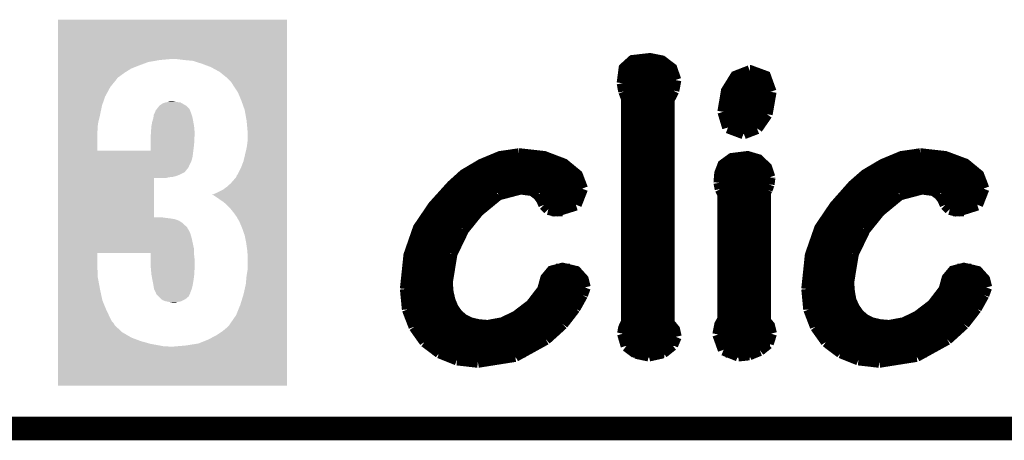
# Model space of a CAD drawing. Extents: x -1.3 to 24.2, y -3.9 to 56.
# Tile 13 of 54: x 11.4 to 17.7, y -3.9 to -1.2. Entities that reach past the tile are written whole.
import ezdxf

# ---------------------------------------------------------------- set-up
doc = ezdxf.new("R2010")
doc.units = 0
doc.layers.add('ETH_WIZ_3_CLICK_V102_GKO', color=9, linetype='CONTINUOUS')
doc.layers.add('ETH_WIZ_3_CLICK_V102_GTO', color=11, linetype='CONTINUOUS')

msp = doc.modelspace()

# ---------------------------------------------------------------- linework, layer by layer
at = {"layer": 'ETH_WIZ_3_CLICK_V102_GKO', "const_width": 0.1524}
msp.add_lwpolyline([(-1.27, -3.81), (21.59, -3.81), (24.13, -1.27)], dxfattribs=at)
at = {"layer": 'ETH_WIZ_3_CLICK_V102_GTO', "const_width": 0.0762}
for points in [[(15.26286, -1.57226), (15.27556, -1.47574), (15.3289, -1.42748), (15.44066, -1.41478), (15.51686, -1.43002), (15.58036, -1.47828), (15.60576, -1.55194)], [(15.27302, -1.48336), (15.58544, -1.48336)], [(15.91564, -1.75768), (15.9385, -1.62306), (15.99692, -1.52908), (16.08836, -1.49352)], [(16.08836, -1.49352), (16.0909, -1.49352), (16.18742, -1.52908), (16.22298, -1.62814)], [(15.26286, -1.55956), (15.60576, -1.55956)], [(15.59306, -1.62052), (15.60576, -1.55194)], [(15.96898, -1.55956), (16.21028, -1.55956)], [(15.26286, -1.57226), (15.27302, -1.6256)], [(15.27302, -1.6256), (15.2908, -1.67132)], [(15.56258, -1.67894), (15.59306, -1.62052)], [(16.19758, -1.77292), (16.22298, -1.62814)], [(15.27556, -1.63576), (15.58798, -1.63576)], [(15.2908, -3.11912), (15.2908, -1.67132)], [(15.56258, -3.12674), (15.56258, -1.67894)], [(15.93342, -1.63576), (16.22298, -1.63576)], [(15.2908, -1.71196), (15.56258, -1.71196)], [(15.91564, -1.75768), (15.94612, -1.85928)], [(15.91818, -1.71196), (16.21536, -1.71196)], [(15.2908, -1.78816), (15.56258, -1.78816)], [(15.91818, -1.78816), (16.18996, -1.78816)], [(16.13408, -1.86436), (16.19758, -1.77292)], [(15.2908, -1.86436), (15.56258, -1.86436)], [(15.94612, -1.85928), (16.04772, -1.89738)], [(15.95374, -1.86436), (16.13408, -1.86436)], [(16.04772, -1.89738), (16.13408, -1.86436)], [(15.2908, -1.94056), (15.56258, -1.94056)], [(13.85824, -2.90576), (13.8811, -2.68732), (13.94206, -2.51206), (14.03858, -2.36982), (14.15796, -2.23774), (14.2367, -2.16662), (14.34846, -2.10058), (14.47038, -2.04978), (14.5923, -2.032)], [(14.5923, -2.032), (14.59484, -2.032), (14.75486, -2.04978), (14.88186, -2.09804), (14.96822, -2.16916), (15.00124, -2.25552)], [(15.2908, -2.01676), (15.56258, -2.01676)], [(15.89024, -2.21742), (15.89532, -2.15646), (15.91564, -2.10312), (15.97152, -2.06248), (16.07312, -2.04978), (16.1417, -2.0701), (16.19504, -2.1209), (16.21536, -2.18186)], [(16.4592, -2.90576), (16.48206, -2.68732), (16.54302, -2.51206), (16.63954, -2.36982), (16.75638, -2.23774), (16.83766, -2.16662), (16.94942, -2.10058), (17.07134, -2.04978), (17.19326, -2.032)], [(17.19326, -2.032), (17.1958, -2.032), (17.35328, -2.04978), (17.48282, -2.09804), (17.56918, -2.16916), (17.6022, -2.25552)], [(14.36116, -2.09296), (14.87424, -2.09296)], [(15.2908, -2.09296), (15.56258, -2.09296)], [(15.92326, -2.09296), (16.16964, -2.09296)], [(16.96212, -2.09296), (17.4752, -2.09296)], [(14.23416, -2.16916), (14.96822, -2.16916)], [(15.2908, -2.16916), (15.56258, -2.16916)], [(15.89278, -2.16916), (16.21536, -2.16916)], [(16.21028, -2.22758), (16.21536, -2.1844)], [(16.21536, -2.1844), (16.21536, -2.18186)], [(16.83512, -2.16916), (17.56918, -2.16916)], [(14.15034, -2.24536), (15.00124, -2.24536)], [(14.45768, -2.29362), (14.60246, -2.25552)], [(14.60246, -2.25552), (14.67866, -2.26568)], [(14.67866, -2.26568), (14.71676, -2.29362)], [(14.9606, -2.35966), (15.00124, -2.25552)], [(15.2908, -2.24536), (15.56258, -2.24536)], [(15.89024, -2.21742), (15.89786, -2.25806)], [(15.89278, -2.24536), (16.2052, -2.24536)], [(15.89786, -2.25806), (15.91564, -2.29362)], [(16.18742, -2.28092), (16.19758, -2.2606)], [(16.19758, -2.2606), (16.21028, -2.22758)], [(16.7513, -2.24536), (17.59966, -2.24536)], [(17.05864, -2.29362), (17.20342, -2.25552)], [(17.20342, -2.25552), (17.27962, -2.26568)], [(17.27962, -2.26568), (17.31772, -2.29362)], [(17.56156, -2.35966), (17.6022, -2.25552)], [(14.07922, -2.32156), (14.4145, -2.32156)], [(14.32814, -2.4003), (14.45768, -2.29362)], [(14.71676, -2.29362), (14.73962, -2.3241)], [(14.73708, -2.32156), (14.986, -2.32156)], [(14.73962, -2.3241), (14.75486, -2.35966)], [(15.2908, -2.32156), (15.56258, -2.32156)], [(15.88262, -3.2004), (15.89532, -3.1369), (15.91564, -3.10134), (15.91564, -2.29362)], [(15.91564, -2.32156), (16.18742, -2.32156)], [(16.18742, -3.11404), (16.18742, -2.28092)], [(16.68018, -2.32156), (17.01546, -2.32156)], [(16.9291, -2.4003), (17.05864, -2.29362)], [(17.31772, -2.29362), (17.34058, -2.3241)], [(17.33804, -2.32156), (17.58696, -2.32156)], [(17.34058, -2.3241), (17.35582, -2.35966)], [(14.01572, -2.39776), (14.33068, -2.39776)], [(14.75486, -2.35966), (14.7828, -2.3876)], [(14.7828, -2.3876), (14.83106, -2.4003)], [(14.80312, -2.39776), (14.87424, -2.39776)], [(14.83106, -2.4003), (14.9606, -2.35966)], [(15.2908, -2.39776), (15.56258, -2.39776)], [(15.91564, -2.39776), (16.18742, -2.39776)], [(16.61668, -2.39776), (16.93164, -2.39776)], [(17.35582, -2.35966), (17.38376, -2.3876)], [(17.38376, -2.3876), (17.43202, -2.4003)], [(17.40408, -2.39776), (17.4752, -2.39776)], [(17.43202, -2.4003), (17.56156, -2.35966)], [(14.23162, -2.51968), (14.32814, -2.4003)], [(16.83258, -2.51968), (16.9291, -2.4003)], [(13.96492, -2.47396), (14.26464, -2.47396)], [(14.15542, -2.67716), (14.23162, -2.51968)], [(15.2908, -2.47396), (15.56258, -2.47396)], [(15.91564, -2.47396), (16.18742, -2.47396)], [(16.56588, -2.47396), (16.8656, -2.47396)], [(16.75638, -2.67716), (16.83258, -2.51968)], [(13.92428, -2.55016), (14.21384, -2.55016)], [(15.2908, -2.55016), (15.56258, -2.55016)], [(15.91564, -2.55016), (16.18742, -2.55016)], [(16.52524, -2.55016), (16.8148, -2.55016)], [(13.89634, -2.62636), (14.17574, -2.62636)], [(15.2908, -2.62636), (15.56258, -2.62636)], [(15.91564, -2.62636), (16.18742, -2.62636)], [(16.4973, -2.62636), (16.7767, -2.62636)], [(13.87602, -2.70256), (14.1478, -2.70256)], [(14.12494, -2.86258), (14.15542, -2.67716)], [(15.2908, -2.70256), (15.56258, -2.70256)], [(15.91564, -2.70256), (16.18742, -2.70256)], [(16.47698, -2.70256), (16.74876, -2.70256)], [(16.7259, -2.86258), (16.75638, -2.67716)], [(13.86332, -2.77876), (14.13002, -2.77876)], [(14.12494, -2.86258), (14.13002, -2.92608), (14.14272, -2.98196), (14.16304, -3.03022), (14.19098, -3.07086), (14.22908, -3.10388), (14.2748, -3.12674), (14.32814, -3.13944), (14.3891, -3.14452), (14.48562, -3.12674), (14.57452, -3.08356), (14.67104, -3.0099), (14.74724, -2.91084), (14.76756, -2.83718), (14.80566, -2.79146), (14.87424, -2.77368), (14.9606, -2.794), (15.00632, -2.8448), (15.01902, -2.8956)], [(14.83106, -2.77876), (14.9225, -2.77876)], [(15.2908, -2.77876), (15.56258, -2.77876)], [(15.91564, -2.77876), (16.18742, -2.77876)], [(16.46428, -2.77876), (16.73098, -2.77876)], [(16.7259, -2.86258), (16.73098, -2.92608), (16.74114, -2.98196), (16.764, -3.03022), (16.79194, -3.07086), (16.83004, -3.10388), (16.87576, -3.12674), (16.9291, -3.13944), (16.99006, -3.14452), (17.08658, -3.12674), (17.17548, -3.08356), (17.272, -3.0099), (17.3482, -2.91084), (17.36852, -2.83718), (17.40662, -2.79146), (17.4752, -2.77368), (17.56156, -2.794), (17.60728, -2.8448), (17.61998, -2.8956)], [(17.43202, -2.77876), (17.52346, -2.77876)], [(13.85824, -2.85496), (14.12494, -2.85496)], [(13.85824, -2.90576), (13.87094, -3.03784)], [(14.76248, -2.85496), (15.00886, -2.85496)], [(15.00124, -2.94386), (15.01902, -2.8956)], [(15.2908, -2.85496), (15.56258, -2.85496)], [(15.91564, -2.85496), (16.18742, -2.85496)], [(16.4592, -2.85496), (16.7259, -2.85496)], [(16.4592, -2.90576), (16.4719, -3.03784)], [(17.36344, -2.85496), (17.60982, -2.85496)], [(17.6022, -2.94386), (17.61998, -2.8956)], [(13.85824, -2.93116), (14.13002, -2.93116)], [(14.73454, -2.93116), (15.00632, -2.93116)], [(14.95298, -3.03022), (15.00124, -2.94386)], [(15.2908, -2.93116), (15.56258, -2.93116)], [(15.91564, -2.93116), (16.18742, -2.93116)], [(16.4592, -2.93116), (16.73098, -2.93116)], [(17.3355, -2.93116), (17.60728, -2.93116)], [(17.55394, -3.03022), (17.6022, -2.94386)], [(13.86586, -3.00736), (14.15034, -3.00736)], [(14.67358, -3.00736), (14.96822, -3.00736)], [(14.87424, -3.13182), (14.95298, -3.03022)], [(15.2908, -3.00736), (15.56258, -3.00736)], [(15.91564, -3.00736), (16.18742, -3.00736)], [(16.46682, -3.00736), (16.7513, -3.00736)], [(17.27454, -3.00736), (17.56918, -3.00736)], [(17.4752, -3.13182), (17.55394, -3.03022)], [(13.87094, -3.03784), (13.91412, -3.1496)], [(13.88618, -3.08356), (14.20368, -3.08356)], [(14.57706, -3.08356), (14.91488, -3.08356)], [(15.2908, -3.08356), (15.56258, -3.08356)], [(15.91564, -3.08356), (16.18742, -3.08356)], [(16.4719, -3.03784), (16.51508, -3.1496)], [(16.48714, -3.08356), (16.80464, -3.08356)], [(17.17802, -3.08356), (17.51584, -3.08356)], [(13.91412, -3.1496), (13.9827, -3.24612)], [(13.9192, -3.15976), (14.84884, -3.15976)], [(14.76502, -3.23088), (14.87424, -3.13182)], [(15.2654, -3.19532), (15.27302, -3.15722), (15.2908, -3.11912)], [(15.27302, -3.15976), (15.59052, -3.15976)], [(15.56258, -3.12674), (15.59814, -3.16992), (15.6083, -3.21564)], [(15.8877, -3.15976), (16.2179, -3.15976)], [(16.18742, -3.11404), (16.21282, -3.14452), (16.22552, -3.19532)], [(16.51508, -3.1496), (16.58366, -3.24612)], [(16.52016, -3.15976), (17.4498, -3.15976)], [(17.36598, -3.23088), (17.4752, -3.13182)], [(15.2654, -3.19532), (15.28826, -3.27406)], [(15.58544, -3.26898), (15.6083, -3.21564)], [(15.88262, -3.2004), (15.91818, -3.29946)], [(16.2052, -3.25882), (16.22552, -3.19532)], [(13.97508, -3.23596), (14.7574, -3.23596)], [(13.9827, -3.24612), (14.07668, -3.31724)], [(14.5669, -3.3401), (14.76502, -3.23088)], [(15.27048, -3.23596), (15.60576, -3.23596)], [(15.28826, -3.27406), (15.34922, -3.31978)], [(15.52448, -3.31724), (15.58544, -3.26898)], [(15.88516, -3.23596), (16.2179, -3.23596)], [(16.15186, -3.302), (16.2052, -3.25882)], [(16.57604, -3.23596), (17.35836, -3.23596)], [(16.58366, -3.24612), (16.67764, -3.31724)], [(17.16786, -3.3401), (17.36598, -3.23088)], [(14.06906, -3.31216), (14.63294, -3.31216)], [(14.07668, -3.31724), (14.19098, -3.36296)], [(14.3256, -3.3782), (14.5669, -3.3401)], [(15.33144, -3.31216), (15.53464, -3.31216)], [(15.34922, -3.31978), (15.43304, -3.33756)], [(15.43304, -3.33756), (15.52448, -3.31724)], [(15.91818, -3.29946), (16.01216, -3.33756)], [(15.93088, -3.31216), (16.13662, -3.31216)], [(16.01216, -3.33756), (16.08328, -3.32994)], [(16.08328, -3.32994), (16.15186, -3.302)], [(16.67002, -3.31216), (17.2339, -3.31216)], [(16.67764, -3.31724), (16.79194, -3.36296)], [(16.92656, -3.3782), (17.16786, -3.3401)], [(14.19098, -3.36296), (14.3256, -3.3782)], [(16.79194, -3.36296), (16.92656, -3.3782)]]:
    msp.add_lwpolyline(points, dxfattribs=at)
at = {"layer": 'ETH_WIZ_3_CLICK_V102_GTO'}
for points in [[(11.60528, -1.41478), (11.605282, -1.160804), (13.088616, -1.41478), (13.08862, -1.160804)], [(11.605282, -1.160804), (11.605284, -1.16078), (13.08862, -1.160804), (11.605284, -1.16078)], [(11.60528, -1.4224), (11.60528, -1.41478), (12.263118, -1.4224), (12.344398, -1.41478)], [(11.60528, -1.4351), (11.60528, -1.4224), (12.189462, -1.4351), (12.263118, -1.4224)], [(11.60528, -1.45796), (11.60528, -1.4351), (12.1285, -1.45796), (12.189462, -1.4351)], [(11.60528, -1.47828), (11.60528, -1.45796), (12.0777, -1.47828), (12.1285, -1.45796)], [(12.3825, -1.41732), (12.364718, -1.41478), (13.088616, -1.41732), (13.088616, -1.41478)], [(12.42568, -1.4224), (12.3825, -1.41732), (13.088616, -1.4224), (13.088616, -1.41732)], [(12.479022, -1.42748), (12.42568, -1.4224), (13.088616, -1.42748), (13.088616, -1.4224)], [(12.5349, -1.445258), (12.479022, -1.42748), (13.088616, -1.445258), (13.088616, -1.42748)], [(12.595862, -1.46812), (12.5349, -1.445258), (13.088616, -1.46812), (13.088616, -1.445258)], [(11.60528, -1.50368), (11.60528, -1.47828), (12.03706, -1.50368), (12.0777, -1.47828)], [(11.60528, -1.524), (11.60528, -1.50368), (12.00912, -1.524), (12.03706, -1.50368)], [(11.60528, -1.536698), (11.60528, -1.524), (11.991342, -1.536698), (12.00912, -1.524)], [(12.651738, -1.4986), (12.595862, -1.46812), (13.088616, -1.4986), (13.088616, -1.46812)], [(12.70508, -1.54178), (12.651738, -1.4986), (13.088616, -1.54178), (13.088616, -1.4986)], [(11.605278, -1.597662), (11.60528, -1.54432), (11.94308, -1.597662), (11.98626, -1.54432)], [(11.60528, -1.54432), (11.60528, -1.536698), (11.98626, -1.54432), (11.991342, -1.536698)], [(12.725402, -1.562102), (12.70508, -1.54178), (13.088614, -1.562102), (13.088616, -1.54178)], [(12.74572, -1.59512), (12.725402, -1.562102), (13.088614, -1.59512), (13.088614, -1.562102)], [(12.77112, -1.63322), (12.74572, -1.59512), (13.088614, -1.63322), (13.088614, -1.59512)], [(11.605278, -1.658618), (11.605278, -1.597662), (11.91006, -1.658618), (11.94308, -1.597662)], [(11.605278, -1.71704), (11.605278, -1.658618), (11.889742, -1.71704), (11.91006, -1.658618)], [(12.79144, -1.68148), (12.77112, -1.63322), (13.088614, -1.68148), (13.088614, -1.63322)], [(11.605276, -1.778), (11.605278, -1.71704), (11.87704, -1.778), (11.889742, -1.71704)], [(12.25042, -1.73228), (12.263118, -1.717042), (12.448542, -1.73228), (12.433302, -1.717042)], [(12.263118, -1.717042), (12.263122, -1.717038), (12.433302, -1.717042), (12.433296, -1.717038)], [(12.263122, -1.717038), (12.280896, -1.704342), (12.433296, -1.717038), (12.411076, -1.704342)], [(12.280896, -1.704342), (12.301218, -1.696722), (12.411076, -1.704342), (12.39774, -1.696722)], [(12.301218, -1.696722), (12.301228, -1.69672), (12.39774, -1.696722), (12.397736, -1.69672)], [(12.301228, -1.69672), (12.31646, -1.69418), (12.397736, -1.69672), (12.37234, -1.69418)], [(12.31646, -1.69418), (12.331698, -1.689102), (12.37234, -1.69418), (12.34441, -1.689102)], [(12.331698, -1.689102), (12.344398, -1.6891), (12.34441, -1.689102), (12.344398, -1.6891)], [(12.8143, -1.744982), (12.79144, -1.68148), (13.088614, -1.744982), (13.088614, -1.68148)], [(11.605276, -1.83134), (11.605276, -1.778), (11.86434, -1.83134), (11.87704, -1.778)], [(12.222798, -1.795778), (12.22502, -1.778004), (12.47648, -1.795778), (12.47115, -1.778004)], [(12.22502, -1.778004), (12.22883, -1.77038), (12.47115, -1.778004), (12.468862, -1.77038)], [(12.22883, -1.77038), (12.23264, -1.76276), (12.468862, -1.77038), (12.465814, -1.76276)], [(12.23264, -1.76276), (12.235178, -1.755142), (12.465814, -1.76276), (12.462768, -1.755142)], [(12.235178, -1.755142), (12.23518, -1.752604), (12.462768, -1.755142), (12.461752, -1.752604)], [(12.23518, -1.752604), (12.240898, -1.744976), (12.461752, -1.752604), (12.4587, -1.744976)], [(12.240898, -1.744976), (12.242806, -1.742432), (12.4587, -1.744976), (12.458694, -1.742432)], [(12.242806, -1.742432), (12.25042, -1.73228), (12.458694, -1.742432), (12.448542, -1.73228)], [(12.827, -1.816098), (12.8143, -1.744982), (13.088612, -1.816098), (13.088614, -1.744982)], [(11.605276, -1.85166), (11.605276, -1.83134), (11.8618, -1.85166), (11.86434, -1.83134)], [(12.20978, -1.85166), (12.21486, -1.82372), (12.48664, -1.85166), (12.481562, -1.82372)], [(12.21486, -1.82372), (12.22248, -1.798322), (12.481562, -1.82372), (12.476944, -1.798322)], [(12.22248, -1.798322), (12.222798, -1.795778), (12.476944, -1.798322), (12.47648, -1.795778)], [(12.83462, -1.899918), (12.827, -1.816098), (13.088612, -1.899918), (13.088612, -1.816098)], [(11.605274, -2.009118), (11.605276, -1.88976), (11.859262, -2.009118), (11.85926, -1.88976)], [(11.605276, -1.871978), (11.605276, -1.85166), (11.8618, -1.871978), (11.8618, -1.85166)], [(11.605276, -1.88976), (11.605276, -1.871978), (11.85926, -1.88976), (11.8618, -1.871978)], [(12.205334, -1.9177), (12.20724, -1.88722), (12.48918, -1.9177), (12.48918, -1.88722)], [(12.20724, -1.88722), (12.207784, -1.8796), (12.48918, -1.88722), (12.48918, -1.8796)], [(12.207784, -1.8796), (12.20978, -1.85166), (12.48918, -1.8796), (12.48664, -1.85166)], [(12.83462, -1.92532), (12.83462, -1.899918), (13.088612, -1.92532), (13.088612, -1.899918)], [(12.204678, -2.009138), (12.204688, -1.9685), (12.48156, -2.009138), (12.48664, -1.9685)], [(12.204688, -1.9685), (12.2047, -1.927858), (12.48664, -1.9685), (12.488672, -1.927858)], [(12.2047, -1.927858), (12.205334, -1.9177), (12.488672, -1.927858), (12.48918, -1.9177)], [(12.827, -1.99136), (12.83208, -1.95834), (13.08861, -1.99136), (13.08861, -1.95834)], [(12.83208, -1.95834), (12.83462, -1.92532), (13.08861, -1.95834), (13.088612, -1.92532)], [(11.605274, -2.009138), (11.605274, -2.009118), (12.204678, -2.009138), (11.859262, -2.009118)], [(11.605274, -2.049778), (11.605274, -2.009138), (12.47648, -2.049778), (12.48156, -2.009138)], [(12.806678, -2.077722), (12.827, -1.99136), (13.08861, -2.077722), (13.08861, -1.99136)], [(11.605274, -2.077718), (11.605274, -2.049778), (12.468862, -2.077718), (12.47648, -2.049778)], [(11.605274, -2.09804), (11.605274, -2.077718), (12.4587, -2.09804), (12.468862, -2.077718)], [(11.605274, -2.11582), (11.605274, -2.09804), (12.45108, -2.11582), (12.4587, -2.09804)], [(12.7889, -2.12344), (12.806678, -2.077722), (13.08861, -2.12344), (13.08861, -2.077722)], [(11.605272, -2.16154), (11.605274, -2.148836), (12.40028, -2.16154), (12.42568, -2.148836)], [(11.605272, -2.1717), (11.605272, -2.16154), (12.377422, -2.1717), (12.40028, -2.16154)], [(11.605274, -2.12344), (11.605274, -2.11582), (12.446, -2.12344), (12.45108, -2.11582)], [(11.605274, -2.12598), (11.605274, -2.12344), (12.443462, -2.12598), (12.446, -2.12344)], [(11.605274, -2.148836), (11.605274, -2.12598), (12.42568, -2.148836), (12.443462, -2.12598)], [(12.758418, -2.181862), (12.7635, -2.169166), (13.088608, -2.181862), (13.088608, -2.169166)], [(12.7635, -2.169166), (12.768578, -2.16408), (13.088608, -2.169166), (13.088608, -2.16408)], [(12.768578, -2.16408), (12.7889, -2.12344), (13.088608, -2.16408), (13.08861, -2.12344)], [(11.60527, -2.440918), (11.605272, -2.186942), (12.227562, -2.440918), (12.227582, -2.186942)], [(11.605272, -2.17932), (11.605272, -2.1717), (12.349482, -2.17932), (12.377422, -2.1717)], [(11.605272, -2.18186), (11.605272, -2.17932), (12.324082, -2.18186), (12.349482, -2.17932)], [(11.605272, -2.18694), (11.605272, -2.18186), (12.301222, -2.18694), (12.324082, -2.18186)], [(11.605272, -2.186942), (11.605272, -2.18694), (12.227582, -2.186942), (12.301222, -2.18694)], [(12.700002, -2.242818), (12.72286, -2.2225), (13.088608, -2.242818), (13.088608, -2.2225)], [(12.72286, -2.2225), (12.74318, -2.19964), (13.088608, -2.2225), (13.088608, -2.19964)], [(12.74318, -2.19964), (12.758418, -2.181862), (13.088608, -2.19964), (13.088608, -2.181862)], [(12.601058, -2.296156), (12.6365, -2.28092), (13.088608, -2.296156), (13.088608, -2.28092)], [(12.606022, -2.296162), (12.601058, -2.296156), (13.088608, -2.296162), (13.088608, -2.296156)], [(12.613644, -2.298702), (12.606022, -2.296162), (13.088608, -2.298702), (13.088608, -2.296162)], [(12.6365, -2.28092), (12.672056, -2.26314), (13.088608, -2.28092), (13.088608, -2.26314)], [(12.672056, -2.26314), (12.700002, -2.242818), (13.088608, -2.26314), (13.088608, -2.242818)], [(12.623802, -2.306322), (12.613644, -2.298702), (13.088608, -2.306322), (13.088608, -2.298702)], [(12.6365, -2.313938), (12.623802, -2.306322), (13.088608, -2.313938), (13.088608, -2.306322)], [(12.65428, -2.32664), (12.6365, -2.313938), (13.088608, -2.32664), (13.088608, -2.313938)], [(12.677142, -2.34188), (12.65428, -2.32664), (13.088608, -2.34188), (13.088608, -2.32664)], [(12.69746, -2.359658), (12.677142, -2.34188), (13.088606, -2.359658), (13.088608, -2.34188)], [(12.71778, -2.37998), (12.69746, -2.359658), (13.088606, -2.37998), (13.088606, -2.359658)], [(12.74064, -2.40792), (12.71778, -2.37998), (13.088606, -2.40792), (13.088606, -2.37998)], [(12.760962, -2.43586), (12.74064, -2.40792), (13.088606, -2.43586), (13.088606, -2.40792)], [(11.60527, -2.44094), (11.60527, -2.440918), (12.280896, -2.44094), (12.227562, -2.440918)], [(11.60527, -2.443478), (11.60527, -2.44094), (12.288518, -2.443478), (12.280896, -2.44094)], [(11.60527, -2.44348), (11.60527, -2.443478), (12.291058, -2.44348), (12.288518, -2.443478)], [(11.60527, -2.44856), (11.60527, -2.44348), (12.3317, -2.44856), (12.291058, -2.44348)], [(11.60527, -2.45364), (11.60527, -2.44856), (12.362178, -2.45364), (12.3317, -2.44856)], [(11.60527, -2.4638), (11.60527, -2.45364), (12.390118, -2.4638), (12.362178, -2.45364)], [(11.60527, -2.47904), (11.60527, -2.4638), (12.41298, -2.47904), (12.390118, -2.4638)], [(11.60527, -2.49428), (11.60527, -2.47904), (12.42822, -2.49428), (12.41298, -2.47904)], [(12.78128, -2.47142), (12.760962, -2.43586), (13.088606, -2.47142), (13.088606, -2.43586)], [(12.79906, -2.5146), (12.78128, -2.47142), (13.088606, -2.5146), (13.088606, -2.47142)], [(11.605268, -2.5781), (11.60527, -2.542538), (12.4714, -2.5781), (12.46124, -2.542538)], [(11.60527, -2.504438), (11.60527, -2.49428), (12.440914, -2.504438), (12.42822, -2.49428)], [(11.60527, -2.512054), (11.60527, -2.504438), (12.44346, -2.512054), (12.440914, -2.504438)], [(11.60527, -2.5146), (11.60527, -2.512054), (12.445998, -2.5146), (12.44346, -2.512054)], [(11.60527, -2.542538), (11.60527, -2.5146), (12.46124, -2.542538), (12.445998, -2.5146)], [(12.8143, -2.557782), (12.79906, -2.5146), (13.088604, -2.557782), (13.088606, -2.5146)], [(11.605268, -2.649218), (11.605268, -2.5781), (12.48664, -2.649218), (12.4714, -2.5781)], [(12.82446, -2.60858), (12.8143, -2.557782), (13.088604, -2.60858), (13.088604, -2.557782)], [(12.83208, -2.661922), (12.82446, -2.60858), (13.088604, -2.661922), (13.088604, -2.60858)], [(11.605268, -2.672082), (11.605268, -2.649218), (12.48664, -2.672082), (12.48664, -2.649218)], [(11.605268, -2.73558), (11.605268, -2.672082), (11.85926, -2.73558), (11.859282, -2.672082)], [(12.204698, -2.672102), (11.859282, -2.672082), (12.48664, -2.672102), (12.48664, -2.672082)], [(12.2047, -2.684778), (12.204698, -2.672102), (12.48664, -2.684778), (12.48664, -2.672102)], [(12.83462, -2.72542), (12.83208, -2.661922), (13.088604, -2.72542), (13.088604, -2.661922)], [(11.605266, -2.827018), (11.605268, -2.73558), (11.8618, -2.827018), (11.85926, -2.73558)], [(12.2047, -2.70764), (12.2047, -2.684778), (12.48918, -2.70764), (12.48664, -2.684778)], [(12.2047, -2.75336), (12.2047, -2.70764), (12.48918, -2.75336), (12.48918, -2.70764)], [(12.83462, -2.7686), (12.83462, -2.72542), (13.088602, -2.7686), (13.088604, -2.72542)], [(12.20724, -2.7813), (12.2047, -2.75336), (12.48918, -2.7813), (12.48918, -2.75336)], [(12.207242, -2.781302), (12.20724, -2.7813), (12.48918, -2.781302), (12.48918, -2.7813)], [(12.20978, -2.811782), (12.207242, -2.781302), (12.487274, -2.811782), (12.48918, -2.781302)], [(12.827, -2.816858), (12.83208, -2.788918), (13.088602, -2.816858), (13.088602, -2.788918)], [(12.83208, -2.788918), (12.83462, -2.7686), (13.088602, -2.788918), (13.088602, -2.7686)], [(11.605266, -2.9083), (11.605266, -2.827018), (11.87704, -2.9083), (11.8618, -2.827018)], [(12.211734, -2.82194), (12.20978, -2.811782), (12.48664, -2.82194), (12.487274, -2.811782)], [(12.218574, -2.8575), (12.211734, -2.82194), (12.48156, -2.8575), (12.48664, -2.82194)], [(12.22248, -2.87782), (12.218574, -2.8575), (12.477864, -2.87782), (12.48156, -2.8575)], [(12.82192, -2.87274), (12.827, -2.816858), (13.088602, -2.87274), (13.088602, -2.816858)], [(11.605264, -2.979418), (11.605266, -2.9083), (11.89228, -2.979418), (11.87704, -2.9083)], [(12.223752, -2.88544), (12.22248, -2.87782), (12.47648, -2.88544), (12.477864, -2.87782)], [(12.227138, -2.905758), (12.223752, -2.88544), (12.4714, -2.905758), (12.47648, -2.88544)], [(12.227562, -2.908302), (12.227138, -2.905758), (12.470308, -2.908302), (12.4714, -2.905758)], [(12.235182, -2.923542), (12.227562, -2.908302), (12.46378, -2.923542), (12.470308, -2.908302)], [(12.238988, -2.931158), (12.235182, -2.923542), (12.461242, -2.931158), (12.46378, -2.923542)], [(12.240258, -2.933696), (12.238988, -2.931158), (12.46124, -2.933696), (12.461242, -2.931158)], [(12.24026, -2.933704), (12.240258, -2.933696), (12.461236, -2.933704), (12.46124, -2.933696)], [(12.240264, -2.936248), (12.24026, -2.933704), (12.459964, -2.936248), (12.461236, -2.933704)], [(12.80668, -2.941318), (12.82192, -2.87274), (13.0886, -2.941318), (13.088602, -2.87274)], [(11.605264, -3.0353), (11.605264, -2.979418), (11.91514, -3.0353), (11.89228, -2.979418)], [(12.245342, -2.943862), (12.240264, -2.936248), (12.456156, -2.943862), (12.459964, -2.936248)], [(12.255494, -2.954014), (12.245342, -2.943862), (12.451082, -2.954014), (12.456156, -2.943862)], [(12.26312, -2.96164), (12.255494, -2.954014), (12.442186, -2.96164), (12.451082, -2.954014)], [(12.272012, -2.96926), (12.26312, -2.96164), (12.4333, -2.96926), (12.442186, -2.96164)], [(12.280904, -2.97688), (12.272012, -2.96926), (12.419966, -2.97688), (12.4333, -2.96926)], [(12.28683, -2.97942), (12.280904, -2.97688), (12.415522, -2.97942), (12.419966, -2.97688)], [(12.298682, -2.9845), (12.28683, -2.97942), (12.403664, -2.9845), (12.415522, -2.97942)], [(12.311372, -2.987038), (12.298682, -2.9845), (12.397742, -2.987038), (12.403664, -2.9845)], [(12.32408, -2.98958), (12.311372, -2.987038), (12.379962, -2.98958), (12.397742, -2.987038)], [(12.352012, -2.994658), (12.32408, -2.98958), (12.364722, -2.994658), (12.379962, -2.98958)], [(12.352022, -2.99466), (12.352012, -2.994658), (12.352022, -2.99466), (12.364722, -2.994658)], [(12.786362, -3.00736), (12.80668, -2.941318), (13.0886, -3.00736), (13.0886, -2.941318)], [(11.605264, -3.07848), (11.605264, -3.0353), (11.93546, -3.07848), (11.91514, -3.0353)], [(12.758418, -3.075944), (12.786362, -3.00736), (13.0886, -3.075944), (13.0886, -3.00736)], [(11.605264, -3.114034), (11.605264, -3.07848), (11.953238, -3.114034), (11.93546, -3.07848)], [(11.605264, -3.131818), (11.605264, -3.114034), (11.968478, -3.131818), (11.953238, -3.114034)], [(12.71778, -3.13436), (12.758418, -3.075944), (13.0886, -3.13436), (13.0886, -3.075944)], [(11.605262, -3.139432), (11.605264, -3.131818), (11.97102, -3.139432), (11.968478, -3.131818)], [(11.605262, -3.185158), (11.605262, -3.139432), (12.019278, -3.185158), (11.97102, -3.139432)], [(11.605262, -3.22072), (11.605262, -3.185158), (12.080236, -3.22072), (12.019278, -3.185158)], [(12.63142, -3.20548), (12.66952, -3.18008), (13.088598, -3.20548), (13.088598, -3.18008)], [(12.66952, -3.18008), (12.69746, -3.15722), (13.088598, -3.18008), (13.088598, -3.15722)], [(12.69746, -3.15722), (12.712698, -3.141982), (13.088598, -3.15722), (13.088598, -3.141982)], [(12.712698, -3.141982), (12.71778, -3.13436), (13.088598, -3.141982), (13.0886, -3.13436)], [(11.605262, -3.24358), (11.605262, -3.22072), (12.1412, -3.24358), (12.080236, -3.22072)], [(11.605262, -3.26136), (11.605262, -3.24358), (12.2047, -3.26136), (12.1412, -3.24358)], [(12.514578, -3.25882), (12.57808, -3.23342), (13.088598, -3.25882), (13.088598, -3.23342)], [(12.57808, -3.23342), (12.63142, -3.20548), (13.088598, -3.23342), (13.088598, -3.20548)], [(11.60526, -3.533116), (11.605262, -3.27914), (13.088596, -3.533116), (13.088598, -3.27914)], [(11.605262, -3.27152), (11.605262, -3.26136), (12.26058, -3.27152), (12.2047, -3.26136)], [(11.605262, -3.2766), (11.605262, -3.27152), (12.285978, -3.2766), (12.26058, -3.27152)], [(11.605262, -3.27914), (11.605262, -3.2766), (12.32408, -3.27914), (12.306298, -3.2766)], [(12.349482, -3.27914), (12.435842, -3.27152), (13.088598, -3.27914), (13.088598, -3.27152)], [(12.435842, -3.27152), (12.514578, -3.25882), (13.088598, -3.27152), (13.088598, -3.25882)], [(13.088596, -3.53314), (11.60526, -3.533116), (13.088596, -3.53314), (13.088596, -3.533116)]]:
    msp.add_solid(points, dxfattribs=at)

doc.saveas('drawing.dxf')
